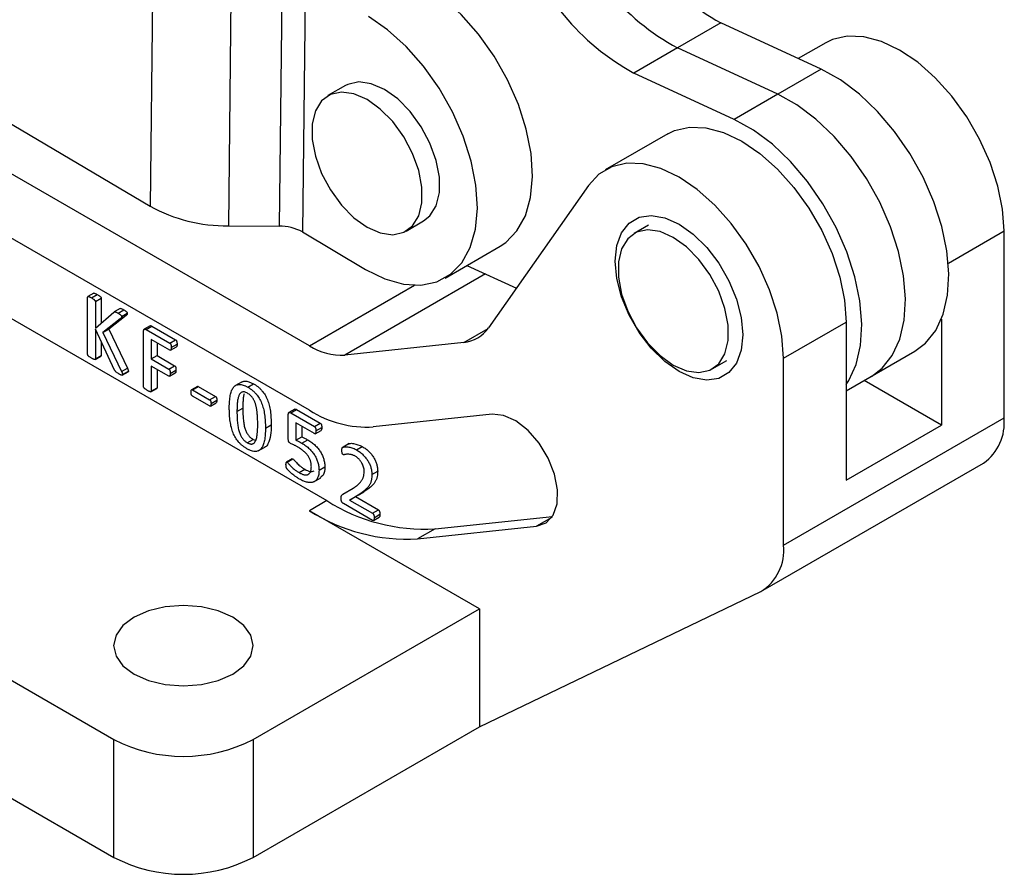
# Model space of a CAD drawing. Extents: x 53 to 604, y 12 to 421.
# Tile 27 of 29: x 544 to 604, y 254 to 306. Entities that reach past the tile are written whole.
import ezdxf

# ---------------------------------------------------------------- set-up
doc = ezdxf.new("R2010")
doc.units = 0
doc.header["$LTSCALE"] = 1.5
doc.layers.get('0').update_dxf_attribs({"linetype": 'CONTINUOUS'})

msp = doc.modelspace()

# ---------------------------------------------------------------- linework, layer by layer
at = {"color": 7, "linetype": 'CONTINUOUS'}
for p, q in [((551.707, 309.9116), (551.5322, 294.4995)), ((556.4797, 308.7197), (556.3049, 293.3077)), ((559.5727, 308.6966), (559.3979, 293.2845)), ((560.9868, 308.3434), (560.812, 292.9314)), ((586.3129, 305.6756), (583.6613, 304.1448)), ((592.4218, 302.8549), (586.3129, 305.6756)), ((583.6613, 304.1448), (581.0096, 302.614)), ((589.7701, 301.3241), (583.6613, 304.1448)), ((592.692, 304.4652), (591.0221, 303.5012)), ((561.2398, 285.991), (529.9814, 304.0362)), ((535.4854, 304.0043), (551.5322, 294.4995)), ((587.1185, 299.7933), (581.0096, 302.614)), ((592.4218, 302.8549), (589.7701, 301.3241)), ((563.4325, 301.8512), (562.3718, 301.2389)), ((589.7701, 301.3241), (587.1185, 299.7933)), ((561.2398, 282.0716), (529.9814, 300.1168)), ((583.0754, 298.9136), (579.257, 296.7093)), ((578.2445, 295.7699), (572.1502, 287.0922)), ((531.042, 294.605), (562.3005, 276.5599)), ((556.3049, 293.3077), (559.3979, 293.2845)), ((567.134, 292.9898), (568.1946, 293.6021)), ((581.8971, 293.3405), (581.022, 292.8354)), ((560.812, 292.9314), (564.6656, 290.6489)), ((603.5556, 281.5986), (603.5556, 292.9969)), ((569.5026, 290.1274), (572.8614, 292.0664)), ((570.838, 290.8983), (573.8473, 289.5088)), ((501.2373, 289.7679), (549.3205, 262.01)), ((548.0998, 289.2031), (547.7462, 288.999)), ((547.9654, 288.9181), (548.3189, 289.1222)), ((547.7314, 285.4691), (547.7314, 288.9629)), ((548.1994, 288.6927), (548.5529, 288.8968)), ((548.1994, 288.6927), (548.1994, 287.075)), ((548.5529, 288.8968), (548.5529, 287.3769)), ((548.1994, 287.075), (549.3297, 288.0402)), ((549.7024, 288.2605), (549.3488, 288.0564)), ((549.5864, 287.9824), (549.9399, 288.1865)), ((549.7933, 287.7726), (550.1468, 287.9767)), ((549.7172, 287.6425), (548.6585, 286.81)), ((550.0708, 287.8466), (549.0121, 287.0141)), ((549.7172, 287.6425), (550.0708, 287.8466)), ((590.1206, 285.2411), (593.939, 287.4454)), ((593.939, 287.4454), (593.939, 277.8102)), ((599.7372, 287.6111), (599.7372, 281.1575)), ((549.3743, 284.5207), (548.1994, 287.0193)), ((548.1994, 287.0193), (548.1994, 285.199)), ((548.6585, 286.81), (549.0121, 287.0141)), ((548.6585, 286.81), (549.7984, 284.4245)), ((549.0121, 287.0141), (550.1519, 284.6286)), ((551.138, 283.5025), (551.138, 286.889)), ((551.5316, 287.2128), (551.178, 287.0087)), ((551.2967, 286.995), (551.6502, 287.1991)), ((551.2967, 286.995), (552.7385, 286.1627)), ((551.6502, 287.1991), (553.0921, 286.3668)), ((548.5529, 286.2675), (548.5529, 285.4031)), ((552.7414, 285.7287), (551.606, 286.3842)), ((551.606, 286.3842), (551.606, 285.1954)), ((551.9595, 286.1801), (551.9595, 285.3995)), ((552.7385, 286.1627), (553.0921, 286.3668)), ((570.6376, 286.1988), (563.402, 285.4268)), ((552.784, 285.7258), (553.1375, 285.9299)), ((552.8226, 285.8946), (553.1761, 286.0987)), ((593.939, 283.2463), (598.1254, 285.6631)), ((548.1828, 285.1621), (548.5364, 285.3662)), ((548.1994, 285.199), (548.5529, 285.4031)), ((551.606, 285.1954), (551.9595, 285.3995)), ((551.606, 285.1954), (552.6771, 284.5771)), ((551.9595, 285.3995), (553.0306, 284.7812)), ((585.7841, 284.5862), (586.6592, 285.0914)), ((590.1206, 273.8427), (590.1206, 285.2411)), ((549.7984, 284.4245), (550.1519, 284.6286)), ((549.8404, 284.2034), (550.1939, 284.4075)), ((549.8576, 284.2467), (550.2112, 284.4508)), ((552.6771, 284.1448), (551.606, 284.7631)), ((551.606, 284.7631), (551.606, 283.2332)), ((551.9595, 284.559), (551.9595, 283.4373)), ((552.6771, 284.5771), (553.0306, 284.7812)), ((552.7168, 284.1431), (553.0704, 284.3472)), ((552.7582, 284.3157), (553.1118, 284.5198)), ((557.1474, 283.8099), (556.7054, 283.5548)), ((599.7372, 281.1575), (595.0289, 283.8755)), ((551.5896, 283.1965), (551.9431, 283.4006)), ((551.606, 283.2332), (551.9595, 283.4373)), ((554.4165, 283.5238), (554.063, 283.3197)), ((554.1198, 283.3119), (554.4734, 283.516)), ((554.1198, 283.3119), (555.1595, 282.7117)), ((554.4734, 283.516), (555.5131, 282.9158)), ((557.4906, 283.4734), (557.8441, 283.6775)), ((501.2373, 282.5824), (549.3205, 254.8245)), ((555.1595, 282.3334), (554.1198, 282.9337)), ((555.1595, 282.7117), (555.5131, 282.9158)), ((555.211, 282.3262), (555.5646, 282.5303)), ((555.2465, 282.474), (555.6001, 282.6781)), ((556.8281, 281.9907), (557.1817, 282.1948)), ((560.3487, 282.1349), (559.9951, 281.9308)), ((560.1046, 281.9103), (560.4581, 282.1144)), ((560.1046, 281.9103), (561.5435, 281.0797)), ((560.4581, 282.1144), (561.8971, 281.2838)), ((559.954, 280.3061), (559.954, 281.8115)), ((572.3673, 281.828), (565.1317, 281.056)), ((590.1206, 273.8427), (603.5556, 281.5986)), ((558.5595, 280.9735), (558.9131, 281.1776)), ((561.5501, 280.6436), (560.4219, 281.2949)), ((560.4219, 281.2949), (560.4219, 280.2479)), ((560.7755, 281.0907), (560.7755, 280.452)), ((561.5435, 281.0797), (561.8971, 281.2838)), ((561.5935, 280.6392), (561.947, 280.8433)), ((561.6385, 280.8112), (561.9921, 281.0153)), ((593.939, 277.8102), (599.7372, 281.1575)), ((557.4518, 280.0915), (557.8054, 280.2956)), ((557.8054, 280.2956), (557.9469, 280.2402)), ((560.4219, 280.2479), (560.7755, 280.452)), ((560.786, 280.058), (561.1396, 280.2621)), ((558.1241, 279.5921), (558.566, 279.8472)), ((563.6694, 280.0414), (563.2274, 279.7863)), ((564.1063, 279.6542), (564.4599, 279.8583)), ((560.1993, 279.1108), (559.8457, 278.9067)), ((559.8838, 278.9037), (560.2373, 279.1078)), ((560.6135, 278.2663), (560.967, 278.4704)), ((561.8257, 278.4117), (562.1793, 278.6158)), ((565.0451, 278.1582), (565.3987, 278.3623)), ((588.8777, 271.0956), (602.3127, 278.8515)), ((561.5027, 277.6982), (561.9447, 277.9533)), ((563.2743, 276.9464), (563.9053, 277.3252)), ((562.3005, 276.5599), (561.2398, 275.9476)), ((564.2007, 276.903), (563.6881, 276.5994)), ((563.6881, 276.5994), (564.0417, 276.8035)), ((563.6881, 276.5994), (565.0883, 275.7912)), ((564.5542, 277.1071), (564.0417, 276.8035)), ((564.0417, 276.8035), (565.4418, 275.9953)), ((564.2007, 276.903), (564.5542, 277.1071)), ((571.5944, 269.97), (561.2398, 275.9476)), ((565.0912, 275.3572), (563.3152, 276.3824)), ((565.0883, 275.7912), (565.4418, 275.9953)), ((565.1443, 275.352), (565.4979, 275.5561)), ((565.1855, 275.5223), (565.5391, 275.7264)), ((568.895, 274.839), (576.0457, 275.6019)), ((567.8343, 274.2267), (575.07, 274.9986)), ((568.895, 274.839), (567.8343, 274.2267)), ((571.5944, 262.7845), (588.7437, 271.0249)), ((557.8058, 262.01), (571.5944, 269.97)), ((571.5944, 269.97), (571.5944, 262.7845)), ((557.8058, 254.8245), (571.5944, 262.7845)), ((549.3205, 254.8245), (549.3205, 262.01)), ((557.8058, 262.01), (557.8058, 254.8245))]:
    msp.add_line(p, q, dxfattribs=at)
at = {"color": 8, "linetype": 'CONTINUOUS'}
for p, q in [((600.1646, 291.0393), (603.5556, 292.9969)), ((571.9725, 290.3745), (563.402, 285.4268)), ((561.2398, 285.991), (567.6371, 289.6841)), ((570.6376, 286.1988), (572.1255, 287.0577)), ((575.9999, 275.5354), (575.07, 274.9986))]:
    msp.add_line(p, q, dxfattribs=at)
at = {"color": 7, "linetype": 'CONTINUOUS', "flags": 128}
for points in [[(572.8614, 292.0664), (573.201, 292.2928), (573.8851, 292.9953), (574.3937, 293.9196), (574.7115, 295.0376), (574.8287, 296.3153), (574.7418, 297.7139), (574.4535, 299.1909), (573.9725, 300.7013), (573.3134, 302.1994), (572.4963, 303.6396), (571.5459, 304.9782), (570.4912, 306.1744), (569.3642, 307.1919), (568.1991, 307.9999)], [(564.6656, 290.6489), (565.8333, 290.0751), (566.9682, 289.7528), (568.0358, 289.692), (569.0036, 289.8944), (569.8423, 290.3538), (570.5263, 291.0563), (571.035, 291.9807), (571.3527, 293.0986), (571.4699, 294.3763), (571.3831, 295.7749), (571.0947, 297.2519), (570.6137, 298.7624), (569.9546, 300.2605), (569.1375, 301.7007), (568.1872, 303.0392), (567.1324, 304.2354), (566.0054, 305.253), (564.8404, 306.0609)], [(603.5556, 292.9969), (603.4589, 294.329), (603.1718, 295.7322), (602.7029, 297.164), (602.0665, 298.5807), (601.282, 299.9394), (600.3731, 301.1988), (599.3676, 302.3206), (598.296, 303.2707), (597.1908, 304.0202), (596.0856, 304.5463), (595.014, 304.8331), (594.0087, 304.8719), (593.1, 304.6615), (592.692, 304.4652)], [(598.1254, 285.6631), (598.7791, 286.1553), (599.4011, 286.9377), (599.8519, 287.9215), (600.1193, 289.0799), (600.1958, 290.3814), (600.0796, 291.7904), (599.7736, 293.2685), (599.2863, 294.7754), (598.631, 296.27), (597.8255, 297.7115), (596.8918, 299.0605), (595.8554, 300.2804), (594.7445, 301.3377), (593.5895, 302.2038), (592.4218, 302.8549)], [(568.1946, 293.6021), (568.585, 293.9177), (568.9623, 294.53), (569.1566, 295.328), (569.1566, 296.2655), (568.9623, 297.2879), (568.585, 298.3358), (568.0467, 299.3483), (567.3786, 300.2666), (566.6195, 301.0372), (565.8136, 301.6155), (565.0076, 301.9677), (564.2486, 302.0735), (563.5804, 301.9266), (563.4325, 301.8512)], [(564.7529, 293.2256), (565.5588, 292.8734), (566.3179, 292.7676), (566.986, 292.9144), (567.5244, 293.3054), (567.9017, 293.9177), (568.0959, 294.7157), (568.0959, 295.6532), (567.9017, 296.6756), (567.5244, 297.7235), (566.986, 298.736), (566.3179, 299.6543), (565.5588, 300.4249), (564.7529, 301.0032), (563.947, 301.3554), (563.1879, 301.4612), (562.5198, 301.3143), (561.9814, 300.9234), (561.6041, 300.3111), (561.4099, 299.513), (561.4099, 298.5755), (561.6041, 297.5531), (561.9814, 296.5052), (562.5198, 295.4927), (563.1879, 294.5745), (563.947, 293.8039), (564.7529, 293.2256)], [(595.4737, 284.1324), (596.1275, 284.6246), (596.7495, 285.4069), (597.2003, 286.3907), (597.4676, 287.5492), (597.5442, 288.8507), (597.4279, 290.2597), (597.122, 291.7378), (596.6347, 293.2447), (595.9793, 294.7392), (595.1738, 296.1807), (594.2401, 297.5298), (593.2037, 298.7496), (592.0928, 299.807), (590.9378, 300.673), (589.7701, 301.3241)], [(595.4737, 284.1324), (596.1275, 284.6246), (596.7495, 285.4069), (597.2003, 286.3907), (597.4676, 287.5492), (597.5442, 288.8507), (597.4279, 290.2597), (597.122, 291.7378), (596.6347, 293.2447), (595.9793, 294.7392), (595.1738, 296.1807), (594.2401, 297.5298), (593.2037, 298.7496), (592.0928, 299.807), (590.9378, 300.673), (589.7701, 301.3241)], [(583.0754, 298.9136), (583.4834, 299.1099), (584.392, 299.3203), (585.3974, 299.2816), (586.469, 298.9947), (587.5741, 298.4686), (588.6793, 297.7191), (589.751, 296.769), (590.7565, 295.6472), (591.6653, 294.3878), (592.4498, 293.0291), (593.0862, 291.6124), (593.5551, 290.1806), (593.8423, 288.7774), (593.939, 287.4454)], [(593.939, 283.6339), (594.0978, 283.8762), (594.5486, 284.86), (594.816, 286.0184), (594.8925, 287.3199), (594.7763, 288.7289), (594.4703, 290.207), (593.983, 291.7139), (593.3277, 293.2085), (592.5222, 294.6499), (591.5885, 295.999), (590.5521, 297.2189), (589.4412, 298.2762), (588.2862, 299.1423), (587.1185, 299.7933)], [(590.1206, 285.2411), (590.0239, 286.5731), (589.7367, 287.9763), (589.2678, 289.4081), (588.6315, 290.8248), (587.8469, 292.1835), (586.9381, 293.4429), (585.9326, 294.5647), (584.861, 295.5148), (583.7557, 296.2643), (582.6506, 296.7904), (581.579, 297.0773), (580.5736, 297.116), (579.665, 296.9056), (578.8807, 296.4523), (578.2445, 295.7699)], [(579.8675, 291.16), (579.9651, 292.1031), (580.2527, 292.8862), (580.716, 293.4703), (581.3318, 293.8259), (582.0692, 293.9353), (582.8912, 293.7929), (583.7566, 293.4059), (584.622, 292.7937), (585.444, 291.987), (586.1814, 291.0263), (586.7972, 289.9597), (587.2606, 288.8407), (587.5482, 287.7254), (587.6457, 286.6698), (587.5482, 285.7267), (587.2606, 284.9436), (586.7972, 284.3595), (586.1814, 284.0039), (585.444, 283.8946), (584.622, 284.0369), (583.7566, 284.4239), (582.8912, 285.0361), (582.0692, 285.8428), (581.3318, 286.8035), (580.716, 287.8701), (580.2527, 288.9891), (579.9651, 290.1044), (579.8675, 291.16)], [(583.4031, 284.822), (584.209, 284.4698), (584.9681, 284.364), (585.6362, 284.5109), (586.1746, 284.9018), (586.5518, 285.5141), (586.7461, 286.3122), (586.7461, 287.2496), (586.5518, 288.272), (586.1746, 289.3199), (585.6362, 290.3324), (584.9681, 291.2507), (584.209, 292.0213), (583.4031, 292.5996), (582.5972, 292.9518), (581.8381, 293.0576), (581.17, 292.9108), (580.6316, 292.5198), (580.2543, 291.9075), (580.06, 291.1094), (580.06, 290.172), (580.2543, 289.1496), (580.6316, 288.1017), (581.17, 287.0892), (581.8381, 286.1709), (582.5972, 285.4003), (583.4031, 284.822)], [(575.07, 274.9986), (575.658, 275.2055), (576.0889, 275.6723), (576.3278, 276.3611), (576.3553, 277.2162), (576.1692, 278.1683), (575.7846, 279.1402), (575.2326, 280.0532), (574.5579, 280.8334), (573.8153, 281.4175), (573.0648, 281.7582), (572.3673, 281.828)], [(550.558, 265.99), (551.4382, 265.6001), (552.4632, 265.355), (553.5632, 265.2714), (554.6632, 265.355), (555.6882, 265.6001), (556.5684, 265.99), (557.2438, 266.4982), (557.6684, 267.0899), (557.8132, 267.7249), (557.6684, 268.3599), (557.2438, 268.9516), (556.5684, 269.4598), (555.6882, 269.8497), (554.6632, 270.0948), (553.5632, 270.1784), (552.4632, 270.0948), (551.4382, 269.8497), (550.558, 269.4598), (549.8826, 268.9516), (549.458, 268.3599), (549.3132, 267.7249), (549.458, 267.0899), (549.8826, 266.4982), (550.558, 265.99)]]:
    msp.add_lwpolyline(points, dxfattribs=at)
at = {"color": 7, "linetype": 'CONTINUOUS'}
for centre, radius, start, end in [((593.4602, 318.7151), 14.8698, 198.529595, 241.27185), ((590.8085, 317.1843), 14.8698, 198.529595, 241.27185), ((588.1569, 315.6536), 14.8698, 198.529595, 241.27185), ((556.189, 302.9956), 9.6886, 241.272097, 270.685101), ((559.4322, 290.414), 2.8707, 61.272074, 90.685053), ((570.4374, 288.2647), 2.0757, 275.534174, 325.605397), ((563.1977, 289.0688), 3.6478, 237.538355, 273.20993), ((564.764, 287.6117), 6.5659, 237.538278, 273.210018), ((600.5809, 281.2898), 2.9907, 305.385541, 5.92664), ((568.272, 285.9472), 11.1256, 237.538295, 273.210002), ((567.2114, 285.3349), 11.1256, 237.538295, 273.210002), ((587.2032, 273.523), 2.9349, 301.662355, 6.254248), ((553.5632, 270.1983), 9.2221, 242.609683, 297.390337), ((553.5632, 263.0127), 9.2221, 242.609683, 297.390337)]:
    msp.add_arc(centre, radius, start, end, dxfattribs=at)
for points, knots in [([(548.1003, 289.2022), (548.1021, 289.2035), (548.1076, 289.2075), (548.1359, 289.2065), (548.2072, 289.1821), (548.2742, 289.1462), (548.3189, 289.1222)], [0, 0, 0, 0, 0.0353357, 0.109734, 0.4064132, 1, 1, 1, 1]), ([(548.3189, 289.1222), (548.3397, 289.1102), (548.3773, 289.0883), (548.4285, 289.0521), (548.4697, 289.0215), (548.5016, 288.9935), (548.5264, 288.9696), (548.5426, 288.9439), (548.5511, 288.9191), (548.5523, 288.9043), (548.5529, 288.8968)], [0, 0, 0, 0, 0.231771, 0.4208279, 0.5754408, 0.6964318, 0.7905861, 0.8639343, 0.9309841, 1, 1, 1, 1]), ([(547.7314, 288.9629), (547.732, 288.9696), (547.7332, 288.983), (547.7417, 288.9983), (547.7585, 289.0043), (547.783, 289.0006), (547.8152, 288.9909), (547.8568, 288.9741), (547.9077, 288.951), (547.9451, 288.9297), (547.9654, 288.9181)], [0, 0, 0, 0, 0.069055, 0.1361429, 0.2115821, 0.3032686, 0.4269725, 0.5816731, 0.773551, 1, 1, 1, 1]), ([(547.9654, 288.9181), (547.9861, 288.9061), (548.0238, 288.8842), (548.0749, 288.848), (548.1162, 288.8174), (548.1481, 288.7894), (548.1729, 288.7655), (548.189, 288.7398), (548.1976, 288.715), (548.1988, 288.7002), (548.1994, 288.6927)], [0, 0, 0, 0, 0.231771, 0.4208279, 0.5754408, 0.6964318, 0.7905861, 0.8639343, 0.9309841, 1, 1, 1, 1]), ([(549.3297, 288.0402), (549.3348, 288.0454), (549.3447, 288.0554), (549.364, 288.0636), (549.3865, 288.0662), (549.4135, 288.0621), (549.4453, 288.0532), (549.4841, 288.0361), (549.5317, 288.0132), (549.5668, 287.9934), (549.5864, 287.9824)], [0, 0, 0, 0, 0.0930697, 0.1801088, 0.2715495, 0.3725057, 0.488512, 0.6230583, 0.7908421, 1, 1, 1, 1]), ([(549.5864, 287.9824), (549.6059, 287.971), (549.6406, 287.9509), (549.6872, 287.9174), (549.7236, 287.8895), (549.7514, 287.8633), (549.7723, 287.8394), (549.7851, 287.8153), (549.792, 287.7928), (549.7929, 287.7794), (549.7933, 287.7726)], [0, 0, 0, 0, 0.24093166, 0.42878133, 0.57877368, 0.69588198, 0.7888733, 0.86138068, 0.93016722, 1, 1, 1, 1]), ([(549.7058, 288.2539), (549.7171, 288.2606), (549.747, 288.2785), (549.8332, 288.2442), (549.8994, 288.2084), (549.9399, 288.1865)], [0, 0, 0, 0, 0.1910952, 0.5051505, 1, 1, 1, 1]), ([(549.9399, 288.1865), (549.9594, 288.1751), (549.9942, 288.155), (550.0407, 288.1215), (550.0772, 288.0936), (550.105, 288.0674), (550.1258, 288.0435), (550.1387, 288.0194), (550.1456, 287.9969), (550.1464, 287.9835), (550.1468, 287.9767)], [0, 0, 0, 0, 0.24093166, 0.42878133, 0.57877368, 0.69588198, 0.7888733, 0.86138068, 0.93016722, 1, 1, 1, 1]), ([(550.1468, 287.9767), (550.1462, 287.9648), (550.1448, 287.94), (550.1302, 287.909), (550.1053, 287.8777), (550.0836, 287.8581), (550.0708, 287.8466)], [0, 0, 0, 0, 0.1841002, 0.3847019, 0.6385165, 1, 1, 1, 1]), ([(549.7933, 287.7726), (549.7926, 287.7607), (549.7913, 287.7359), (549.7766, 287.7049), (549.7517, 287.6736), (549.73, 287.654), (549.7172, 287.6425)], [0, 0, 0, 0, 0.1841002, 0.3847019, 0.6385165, 1, 1, 1, 1]), ([(551.138, 286.889), (551.1385, 286.9057), (551.1393, 286.937), (551.1484, 286.9756), (551.1649, 287.0015), (551.1945, 287.0188), (551.2391, 287.0213), (551.2779, 287.0036), (551.2967, 286.995)], [0, 0, 0, 0, 0.1667855, 0.3127624, 0.4393796, 0.5590309, 0.7861447, 1, 1, 1, 1]), ([(551.5344, 287.209), (551.5368, 287.2122), (551.5496, 287.2285), (551.5934, 287.2235), (551.6313, 287.2073), (551.6502, 287.1991)], [0, 0, 0, 0, 0.1072459, 0.553811, 1, 1, 1, 1]), ([(552.7385, 286.1627), (552.7445, 286.1589), (552.7565, 286.1513), (552.7731, 286.1309), (552.7895, 286.1063), (552.8008, 286.0745), (552.8128, 286.0371), (552.8181, 285.9945), (552.8217, 285.9462), (552.8223, 285.9125), (552.8226, 285.8946)], [0, 0, 0, 0, 0.0771928, 0.155694, 0.2439673, 0.3485111, 0.4729807, 0.6225746, 0.7988324, 1, 1, 1, 1]), ([(553.0921, 286.3668), (553.098, 286.363), (553.1101, 286.3554), (553.1266, 286.335), (553.143, 286.3104), (553.1544, 286.2786), (553.1664, 286.2412), (553.1717, 286.1986), (553.1753, 286.1503), (553.1758, 286.1166), (553.1761, 286.0987)], [0, 0, 0, 0, 0.0771928, 0.155694, 0.2439673, 0.3485111, 0.4729807, 0.6225746, 0.7988324, 1, 1, 1, 1]), ([(552.8226, 285.8946), (552.8223, 285.8773), (552.8217, 285.8452), (552.8183, 285.8023), (552.8123, 285.7679), (552.8021, 285.7439), (552.7896, 285.7281), (552.7749, 285.721), (552.7585, 285.7211), (552.7471, 285.7262), (552.7414, 285.7287)], [0, 0, 0, 0, 0.20509845, 0.38111146, 0.52960166, 0.65423719, 0.75694619, 0.84591016, 0.92281319, 1, 1, 1, 1]), ([(553.1761, 286.0987), (553.1753, 286.0573), (553.174, 285.9952), (553.1553, 285.9376), (553.1389, 285.932), (553.1368, 285.9313)], [0, 0, 0, 0, 0.6378625, 0.9554704, 1, 1, 1, 1]), ([(547.9654, 285.2437), (547.9452, 285.2557), (547.9078, 285.2779), (547.8566, 285.3116), (547.8154, 285.345), (547.7827, 285.3707), (547.7584, 285.3966), (547.7417, 285.4227), (547.7336, 285.4477), (547.7321, 285.4622), (547.7314, 285.4691)], [0, 0, 0, 0, 0.226555, 0.4182704, 0.5734997, 0.6966282, 0.789447, 0.8667252, 0.9362958, 1, 1, 1, 1]), ([(548.1994, 285.199), (548.1987, 285.1928), (548.1972, 285.18), (548.1891, 285.1647), (548.173, 285.1567), (548.1484, 285.16), (548.1159, 285.1713), (548.0751, 285.1856), (548.0237, 285.2109), (547.9861, 285.232), (547.9654, 285.2437)], [0, 0, 0, 0, 0.06366785, 0.13319886, 0.20843288, 0.30369096, 0.42409133, 0.57923217, 0.76812122, 1, 1, 1, 1]), ([(548.5529, 285.4031), (548.5513, 285.3907), (548.5491, 285.3744), (548.5385, 285.3684), (548.5359, 285.367)], [0, 0, 0, 0, 0.7554861, 1, 1, 1, 1]), ([(549.6405, 284.2767), (549.6144, 284.2923), (549.5673, 284.3206), (549.504, 284.3619), (549.455, 284.4008), (549.4186, 284.4407), (549.3938, 284.4814), (549.3807, 284.5078), (549.3743, 284.5207)], [0, 0, 0, 0, 0.26989391, 0.48744989, 0.65509811, 0.78366388, 0.89443265, 1, 1, 1, 1]), ([(549.7984, 284.4245), (549.8047, 284.4096), (549.816, 284.3828), (549.8316, 284.3466), (549.8412, 284.3185), (549.8502, 284.2928), (549.8558, 284.2693), (549.8571, 284.2536), (549.8576, 284.2467)], [0, 0, 0, 0, 0.2505113, 0.4486623, 0.608365, 0.7187607, 0.8782042, 1, 1, 1, 1]), ([(550.1519, 284.6286), (550.1583, 284.6137), (550.1696, 284.5869), (550.1851, 284.5507), (550.1948, 284.5226), (550.2037, 284.4969), (550.2093, 284.4734), (550.2106, 284.4577), (550.2112, 284.4508)], [0, 0, 0, 0, 0.2505113, 0.4486623, 0.608365, 0.7187607, 0.8782042, 1, 1, 1, 1]), ([(550.2112, 284.4508), (550.2105, 284.4383), (550.2095, 284.4185), (550.1968, 284.4126), (550.1921, 284.4105)], [0, 0, 0, 0, 0.6373104, 1, 1, 1, 1]), ([(552.6771, 284.5771), (552.6828, 284.5734), (552.6942, 284.566), (552.71, 284.5471), (552.7256, 284.5246), (552.7375, 284.4954), (552.7483, 284.4605), (552.754, 284.4192), (552.7575, 284.3701), (552.758, 284.3351), (552.7582, 284.3157)], [0, 0, 0, 0, 0.07572256, 0.15165595, 0.23527131, 0.33396906, 0.45099597, 0.5976139, 0.77790907, 1, 1, 1, 1]), ([(552.7582, 284.3157), (552.7579, 284.2982), (552.7574, 284.2655), (552.754, 284.2219), (552.748, 284.1874), (552.7378, 284.1633), (552.7249, 284.1477), (552.7106, 284.139), (552.6945, 284.1367), (552.6828, 284.1421), (552.6771, 284.1448)], [0, 0, 0, 0, 0.205482, 0.3822738, 0.5286827, 0.6515713, 0.7528407, 0.8450467, 0.9238951, 1, 1, 1, 1]), ([(553.0306, 284.7812), (553.0364, 284.7775), (553.0478, 284.7701), (553.0636, 284.7512), (553.0791, 284.7287), (553.091, 284.6995), (553.1019, 284.6646), (553.1075, 284.6233), (553.111, 284.5742), (553.1115, 284.5392), (553.1118, 284.5198)], [0, 0, 0, 0, 0.07572256, 0.15165595, 0.23527131, 0.33396906, 0.45099597, 0.5976139, 0.77790907, 1, 1, 1, 1]), ([(553.1118, 284.5198), (553.1113, 284.4772), (553.1106, 284.4133), (553.0893, 284.3571), (553.0724, 284.3498), (553.0696, 284.3485)], [0, 0, 0, 0, 0.6258373, 0.9373593, 1, 1, 1, 1]), ([(549.8576, 284.2467), (549.8572, 284.2399), (549.8564, 284.2263), (549.8495, 284.2099), (549.8362, 284.199), (549.8134, 284.2008), (549.784, 284.2075), (549.7458, 284.2214), (549.6969, 284.2448), (549.6607, 284.2653), (549.6405, 284.2767)], [0, 0, 0, 0, 0.07177007, 0.14216862, 0.21698701, 0.31005008, 0.42635708, 0.57729132, 0.76335197, 1, 1, 1, 1]), ([(557.1062, 283.7784), (557.1676, 283.8078), (557.3694, 283.9045), (557.6494, 283.7706), (557.8441, 283.6775)], [0, 0, 0, 0, 0.3043226, 1, 1, 1, 1]), ([(551.372, 283.2771), (551.3518, 283.2891), (551.3144, 283.3113), (551.2632, 283.345), (551.2221, 283.3785), (551.1891, 283.4039), (551.1651, 283.4309), (551.1485, 283.4567), (551.14, 283.4813), (551.1387, 283.4956), (551.138, 283.5025)], [0, 0, 0, 0, 0.2268488, 0.4188129, 0.5742436, 0.6975317, 0.7916285, 0.8690069, 0.9362132, 1, 1, 1, 1]), ([(551.606, 283.2332), (551.6053, 283.2271), (551.6038, 283.2142), (551.5957, 283.1989), (551.5795, 283.1912), (551.5552, 283.193), (551.5229, 283.2048), (551.483, 283.2181), (551.4315, 283.2435), (551.3934, 283.265), (551.372, 283.2771)], [0, 0, 0, 0, 0.0635902, 0.1330363, 0.2081785, 0.3044445, 0.424698, 0.5742896, 0.7602346, 1, 1, 1, 1]), ([(551.9595, 283.4373), (551.9583, 283.4242), (551.9567, 283.4071), (551.9447, 283.4039), (551.9418, 283.4031)], [0, 0, 0, 0, 0.7634748, 1, 1, 1, 1]), ([(554.0299, 283.1764), (554.0301, 283.1923), (554.0304, 283.2218), (554.035, 283.2598), (554.0408, 283.2897), (554.0503, 283.3101), (554.0637, 283.3214), (554.0797, 283.3258), (554.0991, 283.3226), (554.1127, 283.3156), (554.1198, 283.3119)], [0, 0, 0, 0, 0.1986171, 0.3670715, 0.5064533, 0.6171246, 0.711213, 0.8059436, 0.8984724, 1, 1, 1, 1]), ([(554.1198, 282.9337), (554.1126, 282.9381), (554.0988, 282.9467), (554.0802, 282.967), (554.0632, 282.9891), (554.0504, 283.0167), (554.0408, 283.0487), (554.0351, 283.0859), (554.0304, 283.1298), (554.0301, 283.1599), (554.0299, 283.1764)], [0, 0, 0, 0, 0.1003212, 0.1929727, 0.2845961, 0.3802655, 0.4927706, 0.6338511, 0.800304, 1, 1, 1, 1]), ([(554.4173, 283.5225), (554.4194, 283.5242), (554.4272, 283.5303), (554.4472, 283.529), (554.4646, 283.5203), (554.4734, 283.516)], [0, 0, 0, 0, 0.1582237, 0.578821, 1, 1, 1, 1]), ([(556.3602, 282.2263), (556.3609, 282.2946), (556.3622, 282.4282), (556.3734, 282.619), (556.3916, 282.797), (556.4164, 282.9622), (556.4507, 283.1115), (556.4933, 283.2445), (556.5461, 283.3589), (556.6075, 283.4564), (556.6788, 283.5354), (556.7626, 283.5913), (556.8553, 283.6295), (556.9592, 283.646), (557.075, 283.6401), (557.2029, 283.6083), (557.3427, 283.5547), (557.44, 283.5012), (557.4906, 283.4734)], [0, 0, 0, 0, 0.0786276, 0.1538502, 0.2261456, 0.2956895, 0.3618802, 0.4247476, 0.4845241, 0.5416067, 0.5969283, 0.6507405, 0.7039972, 0.7578893, 0.8131095, 0.8715266, 0.9332317, 1, 1, 1, 1]), ([(557.4657, 283.1095), (557.4342, 283.1262), (557.3737, 283.1583), (557.2873, 283.1871), (557.21, 283.1954), (557.1427, 283.1822), (557.0833, 283.1531), (557.0324, 283.1069), (556.9865, 283.0485), (556.9483, 282.9744), (556.9155, 282.8883), (556.8896, 282.7885), (556.8673, 282.679), (556.8528, 282.5563), (556.8421, 282.425), (556.8342, 282.2865), (556.8287, 282.1416), (556.8283, 282.0416), (556.8281, 281.9907)], [0, 0, 0, 0, 0.0587608, 0.1126821, 0.1638204, 0.2133506, 0.2628704, 0.3139663, 0.3674319, 0.4241471, 0.4845163, 0.5475658, 0.6152951, 0.6863715, 0.7607525, 0.838163, 0.9177476, 1, 1, 1, 1]), ([(558.0916, 281.209), (558.0916, 281.2543), (558.0916, 281.3427), (558.0874, 281.474), (558.0827, 281.5987), (558.0751, 281.7179), (558.0667, 281.8309), (558.0558, 281.9386), (558.0425, 282.0408), (558.0281, 282.1374), (558.0112, 282.2294), (557.9925, 282.3166), (557.9714, 282.3995), (557.9472, 282.4777), (557.9208, 282.5516), (557.8923, 282.6217), (557.861, 282.6879), (557.827, 282.7499), (557.7913, 282.8084), (557.7521, 282.862), (557.711, 282.9126), (557.6512, 282.9738), (557.5694, 283.0449), (557.5012, 283.0874), (557.4657, 283.1095)], [0, 0, 0, 0, 0.0712955, 0.1390833, 0.2029248, 0.263311, 0.3202406, 0.3737926, 0.424025, 0.4709222, 0.5150668, 0.556976, 0.595909, 0.6325991, 0.6670624, 0.699873, 0.7314905, 0.7615763, 0.7907386, 0.8193614, 0.8477054, 0.8763214, 0.9356065, 1, 1, 1, 1]), ([(557.4906, 283.4734), (557.5389, 283.4442), (557.6321, 283.388), (557.7659, 283.2867), (557.8878, 283.1779), (557.9983, 283.0599), (558.0969, 282.9326), (558.1864, 282.7977), (558.2637, 282.6531), (558.3316, 282.5003), (558.3893, 282.3391), (558.4379, 282.1695), (558.4784, 281.9908), (558.508, 281.8045), (558.5313, 281.609), (558.548, 281.4043), (558.5571, 281.1911), (558.5587, 281.0474), (558.5595, 280.9735)], [0, 0, 0, 0, 0.0650011, 0.1253901, 0.1815653, 0.2347468, 0.2862672, 0.3370772, 0.3888528, 0.4418884, 0.4974863, 0.5564972, 0.6191639, 0.6861844, 0.7574703, 0.8336013, 0.9143894, 1, 1, 1, 1]), ([(557.8441, 283.6775), (557.8925, 283.6483), (557.9857, 283.5921), (558.1194, 283.4908), (558.2414, 283.382), (558.3518, 283.264), (558.4505, 283.1368), (558.5399, 283.0018), (558.6173, 282.8572), (558.6852, 282.7044), (558.7428, 282.5432), (558.7915, 282.3736), (558.8319, 282.1949), (558.8616, 282.0086), (558.8848, 281.8131), (558.9016, 281.6084), (558.9107, 281.3952), (558.9123, 281.2515), (558.9131, 281.1776)], [0, 0, 0, 0, 0.0650011, 0.1253901, 0.1815653, 0.2347468, 0.2862672, 0.3370772, 0.3888528, 0.4418884, 0.4974863, 0.5564972, 0.6191639, 0.6861844, 0.7574703, 0.8336013, 0.9143894, 1, 1, 1, 1]), ([(555.1595, 282.7117), (555.1659, 282.7079), (555.1783, 282.7004), (555.1957, 282.6831), (555.2118, 282.6614), (555.2234, 282.6333), (555.234, 282.6007), (555.2406, 282.5633), (555.2462, 282.5198), (555.2464, 282.4902), (555.2465, 282.474)], [0, 0, 0, 0, 0.0921174, 0.1781405, 0.2643808, 0.368276, 0.4884344, 0.6306603, 0.7985212, 1, 1, 1, 1]), ([(555.5131, 282.9158), (555.5195, 282.912), (555.5318, 282.9045), (555.5492, 282.8872), (555.5654, 282.8655), (555.5769, 282.8374), (555.5876, 282.8048), (555.5942, 282.7674), (555.5998, 282.7239), (555.6, 282.6943), (555.6001, 282.6781)], [0, 0, 0, 0, 0.0921174, 0.1781405, 0.2643808, 0.368276, 0.4884344, 0.6306603, 0.7985212, 1, 1, 1, 1]), ([(555.6001, 282.6781), (555.5998, 282.6376), (555.5995, 282.5869), (555.5802, 282.5423), (555.5693, 282.5345), (555.5642, 282.531)], [0, 0, 0, 0, 0.6816728, 0.8519431, 1, 1, 1, 1]), ([(557.2638, 283.0689), (557.2567, 283.0446), (557.2415, 282.9842), (557.2209, 282.8831), (557.2064, 282.7604), (557.1957, 282.6291), (557.1878, 282.4906), (557.1823, 282.3457), (557.1819, 282.2457), (557.1817, 282.1948)], [0.50000007, 0.50000007, 0.50000007, 0.50000007, 0.54756582, 0.61529511, 0.68637146, 0.76075253, 0.83816301, 0.91774758, 1, 1, 1, 1]), ([(555.2465, 282.474), (555.2463, 282.4575), (555.246, 282.4271), (555.2412, 282.3883), (555.2359, 282.357), (555.2225, 282.333), (555.1988, 282.3158), (555.1726, 282.3276), (555.1595, 282.3334)], [0, 0, 0, 0, 0.2061808, 0.3785956, 0.5217915, 0.6342614, 0.817014, 1, 1, 1, 1]), ([(557.427, 279.7276), (557.3789, 279.7566), (557.2861, 279.8126), (557.1532, 279.9136), (557.0315, 280.0211), (556.9216, 280.1392), (556.8225, 280.266), (556.7343, 280.4022), (556.6559, 280.5463), (556.5882, 280.6995), (556.5304, 280.8606), (556.4817, 281.0303), (556.4417, 281.2086), (556.4103, 281.3956), (556.3889, 281.5904), (556.3716, 281.7955), (556.3626, 282.0086), (556.361, 282.1523), (556.3602, 282.2263)], [0, 0, 0, 0, 0.0647288, 0.1248451, 0.1806644, 0.2338914, 0.2854559, 0.3362648, 0.3883055, 0.4413865, 0.4970319, 0.5560933, 0.6188136, 0.6856388, 0.7572629, 0.833459, 0.9143162, 1, 1, 1, 1]), ([(556.8281, 281.9907), (556.8285, 281.9235), (556.8292, 281.7942), (556.8361, 281.6046), (556.8456, 281.429), (556.8611, 281.2654), (556.8801, 281.1141), (556.9061, 280.9729), (556.9352, 280.8428), (556.9703, 280.7224), (557.0112, 280.6125), (557.0568, 280.5119), (557.1082, 280.4208), (557.1655, 280.3384), (557.2288, 280.2654), (557.2977, 280.1994), (557.3728, 280.1396), (557.4249, 280.1079), (557.4518, 280.0915)], [0, 0, 0, 0, 0.1054794, 0.2030552, 0.2923452, 0.3739749, 0.4480681, 0.5158955, 0.5779958, 0.6340388, 0.685605, 0.7325879, 0.7770892, 0.8195443, 0.8617582, 0.905201, 0.9511804, 1, 1, 1, 1]), ([(557.1817, 282.1948), (557.1821, 282.1276), (557.1827, 281.9983), (557.1897, 281.8087), (557.1991, 281.6331), (557.2147, 281.4695), (557.2336, 281.3182), (557.2596, 281.177), (557.2888, 281.0469), (557.3239, 280.9265), (557.3647, 280.8166), (557.4104, 280.716), (557.4618, 280.6249), (557.519, 280.5425), (557.5824, 280.4695), (557.6513, 280.4035), (557.7263, 280.3437), (557.7785, 280.312), (557.8054, 280.2956)], [0, 0, 0, 0, 0.1054794, 0.2030552, 0.2923452, 0.3739749, 0.4480681, 0.5158955, 0.5779958, 0.6340388, 0.685605, 0.7325879, 0.7770892, 0.8195443, 0.8617582, 0.905201, 0.9511804, 1, 1, 1, 1]), ([(559.954, 281.8115), (559.9543, 281.826), (559.955, 281.8535), (559.9618, 281.8885), (559.9748, 281.9135), (559.9917, 281.9306), (560.0137, 281.939), (560.0405, 281.9376), (560.0713, 281.9286), (560.0931, 281.9166), (560.1046, 281.9103)], [0, 0, 0, 0, 0.1508735, 0.2872292, 0.4051744, 0.5169846, 0.6260214, 0.7413409, 0.8635829, 1, 1, 1, 1]), ([(560.3503, 282.1329), (560.3515, 282.1345), (560.3622, 282.149), (560.404, 282.1412), (560.4401, 282.1234), (560.4581, 282.1144)], [0, 0, 0, 0, 0.0608756, 0.5295941, 1, 1, 1, 1]), ([(558.5595, 280.9735), (558.5589, 280.9049), (558.5576, 280.7706), (558.546, 280.5793), (558.5293, 280.4), (558.5037, 280.2358), (558.4708, 280.0863), (558.4276, 279.9544), (558.3752, 279.8397), (558.3129, 279.7428), (558.2408, 279.665), (558.1579, 279.6074), (558.0644, 279.5706), (557.9604, 279.5535), (557.8444, 279.5603), (557.7162, 279.5914), (557.5757, 279.6459), (557.4777, 279.6997), (557.427, 279.7276)], [0, 0, 0, 0, 0.0788531, 0.1543047, 0.2267965, 0.2959377, 0.3616609, 0.4241447, 0.4838481, 0.5410141, 0.5964523, 0.6499814, 0.7034186, 0.7572448, 0.8126904, 0.8707273, 0.932992, 1, 1, 1, 1]), ([(557.4518, 280.0915), (557.4728, 280.0801), (557.5137, 280.0578), (557.5733, 280.0327), (557.6291, 280.0162), (557.6808, 280.0098), (557.7293, 280.0101), (557.7733, 280.0202), (557.8148, 280.0357), (557.8649, 280.069), (557.9206, 280.128), (557.9712, 280.2267), (558.0135, 280.3448), (558.0449, 280.4848), (558.0682, 280.6429), (558.0819, 280.8195), (558.0897, 281.0096), (558.091, 281.1418), (558.0916, 281.209)], [0, 0, 0, 0, 0.0390916, 0.0762084, 0.1117792, 0.1458461, 0.179557, 0.212554, 0.2457503, 0.2794765, 0.3495216, 0.4244654, 0.5055954, 0.5923821, 0.6856951, 0.7855487, 0.8910097, 1, 1, 1, 1]), ([(558.9131, 281.1776), (558.9078, 280.9612), (558.8974, 280.5292), (558.7645, 280.0801), (558.6141, 279.8584), (558.5289, 279.8316), (558.5185, 279.8283)], [0, 0, 0, 0, 0.38987, 0.7784691, 0.9731008, 1, 1, 1, 1]), ([(561.5435, 281.0797), (561.5502, 281.0752), (561.5637, 281.0661), (561.5824, 281.0437), (561.6005, 281.0178), (561.6139, 280.9858), (561.6266, 280.9492), (561.6324, 280.908), (561.6383, 280.8606), (561.6384, 280.8284), (561.6385, 280.8112)], [0, 0, 0, 0, 0.0866906, 0.1747666, 0.2719884, 0.3768478, 0.4961948, 0.6395069, 0.8061538, 1, 1, 1, 1]), ([(561.6385, 280.8112), (561.6383, 280.795), (561.6378, 280.7645), (561.6336, 280.7236), (561.6263, 280.6902), (561.6166, 280.6636), (561.6035, 280.6456), (561.5884, 280.6351), (561.5702, 280.6337), (561.5568, 280.6403), (561.5501, 280.6436)], [0, 0, 0, 0, 0.1850706, 0.34883, 0.4927232, 0.6218669, 0.7334355, 0.8259158, 0.9129579, 1, 1, 1, 1]), ([(561.8971, 281.2838), (561.9038, 281.2793), (561.9173, 281.2702), (561.936, 281.2478), (561.9541, 281.2219), (561.9675, 281.1899), (561.9802, 281.1533), (561.986, 281.1121), (561.9918, 281.0647), (561.992, 281.0325), (561.9921, 281.0153)], [0, 0, 0, 0, 0.0866906, 0.1747666, 0.2719884, 0.3768478, 0.4961948, 0.6395069, 0.8061538, 1, 1, 1, 1]), ([(561.9921, 281.0153), (561.9901, 280.9729), (561.9871, 280.9094), (561.9658, 280.8518), (561.9486, 280.8457), (561.9462, 280.8448)], [0, 0, 0, 0, 0.6332008, 0.9491265, 1, 1, 1, 1]), ([(560.0819, 280.0524), (560.0712, 280.0591), (560.0512, 280.0715), (560.0237, 280.094), (560.0008, 280.1182), (559.9818, 280.1456), (559.9691, 280.1784), (559.9599, 280.2158), (559.9554, 280.2593), (559.9545, 280.2895), (559.954, 280.3061)], [0, 0, 0, 0, 0.1365699, 0.2537943, 0.3550417, 0.4498323, 0.548635, 0.673004, 0.820153, 1, 1, 1, 1]), ([(560.4219, 280.2479), (560.4494, 280.2365), (560.5047, 280.2136), (560.5913, 280.1673), (560.6851, 280.1159), (560.7509, 280.0781), (560.786, 280.058)], [0, 0, 0, 0, 0.228157, 0.4589039, 0.7114503, 1, 1, 1, 1]), ([(560.7755, 280.452), (560.803, 280.4406), (560.8583, 280.4177), (560.9448, 280.3714), (561.0387, 280.32), (561.1045, 280.2822), (561.1396, 280.2621)], [0, 0, 0, 0, 0.228157, 0.4589039, 0.7114503, 1, 1, 1, 1]), ([(561.1396, 280.2621), (561.1815, 280.2368), (561.2629, 280.1877), (561.3808, 280.1066), (561.4904, 280.0196), (561.5918, 279.9284), (561.6847, 279.8329), (561.7707, 279.7358), (561.8474, 279.6335), (561.9169, 279.5288), (561.9786, 279.4215), (562.0316, 279.3112), (562.0774, 279.1984), (562.1143, 279.083), (562.1438, 278.9662), (562.1639, 278.8492), (562.1768, 278.7313), (562.1784, 278.6549), (562.1793, 278.6158)], [0, 0, 0, 0, 0.0804659, 0.1561107, 0.2269935, 0.2940412, 0.3576851, 0.4181137, 0.4766011, 0.5331174, 0.58899, 0.6439792, 0.6997871, 0.7568998, 0.8151532, 0.8745878, 0.9358856, 1, 1, 1, 1]), ([(560.5433, 279.8199), (560.5191, 279.8337), (560.4726, 279.8605), (560.4053, 279.8956), (560.343, 279.9271), (560.2687, 279.9591), (560.1824, 279.9969), (560.1146, 280.0344), (560.0819, 280.0524)], [0, 0, 0, 0, 0.15648054, 0.30202676, 0.43670617, 0.56080553, 0.78806147, 1, 1, 1, 1]), ([(561.3578, 278.6303), (561.3572, 278.6594), (561.3561, 278.7162), (561.3477, 278.8027), (561.3319, 278.888), (561.311, 278.971), (561.2838, 279.0529), (561.2494, 279.1325), (561.2084, 279.2102), (561.1614, 279.2858), (561.1077, 279.3589), (561.0475, 279.4302), (560.9811, 279.5), (560.9071, 279.5667), (560.8267, 279.6323), (560.7388, 279.6975), (560.6436, 279.7608), (560.5774, 279.7997), (560.5433, 279.8199)], [0, 0, 0, 0, 0.0635378, 0.1243748, 0.1812933, 0.2366066, 0.2897807, 0.3427797, 0.3948345, 0.4481795, 0.5032541, 0.5603358, 0.6214809, 0.6862895, 0.7562387, 0.8310612, 0.9128382, 1, 1, 1, 1]), ([(560.786, 280.058), (560.828, 280.0327), (560.9093, 279.9836), (561.0273, 279.9025), (561.1368, 279.8155), (561.2382, 279.7243), (561.3311, 279.6288), (561.4171, 279.5317), (561.4938, 279.4294), (561.5633, 279.3247), (561.625, 279.2174), (561.6781, 279.1071), (561.7238, 278.9942), (561.7608, 278.8789), (561.7903, 278.7621), (561.8104, 278.6451), (561.8232, 278.5272), (561.8249, 278.4508), (561.8257, 278.4117)], [0, 0, 0, 0, 0.0804659, 0.1561107, 0.2269935, 0.2940412, 0.3576851, 0.4181137, 0.4766011, 0.5331174, 0.58899, 0.6439792, 0.6997871, 0.7568998, 0.8151532, 0.8745878, 0.9358856, 1, 1, 1, 1]), ([(563.2202, 279.633), (563.2204, 279.6467), (563.2208, 279.6718), (563.2217, 279.7066), (563.2256, 279.7342), (563.2304, 279.7576), (563.2382, 279.776), (563.2471, 279.7944), (563.2644, 279.8082), (563.2843, 279.819), (563.307, 279.8267), (563.3307, 279.8322), (563.359, 279.8391), (563.4075, 279.8449), (563.4794, 279.8495), (563.5813, 279.8397), (563.6975, 279.8185), (563.8255, 279.7835), (563.9628, 279.7331), (564.058, 279.6808), (564.1063, 279.6542)], [0, 0, 0, 0, 0.0328592, 0.0603806, 0.08408481, 0.10473878, 0.1240428, 0.14263512, 0.16556826, 0.19733544, 0.21880052, 0.24522194, 0.27702448, 0.31405164, 0.4010561, 0.50317697, 0.61724522, 0.73856077, 0.86708045, 1, 1, 1, 1]), ([(563.294, 279.3666), (563.2884, 279.3707), (563.2771, 279.3788), (563.2608, 279.3967), (563.2478, 279.4211), (563.2379, 279.4505), (563.23, 279.4861), (563.2245, 279.5287), (563.221, 279.5787), (563.2205, 279.614), (563.2202, 279.633)], [0, 0, 0, 0, 0.07522, 0.1501634, 0.2299381, 0.3279335, 0.4492221, 0.599662, 0.7840252, 1, 1, 1, 1]), ([(563.6291, 280.0087), (563.6479, 280.019), (563.732, 280.0648), (564.0107, 280.05), (564.2803, 279.9349), (564.4599, 279.8583)], [0, 0, 0, 0, 0.0881488, 0.3927324, 1, 1, 1, 1]), ([(564.1063, 279.6542), (564.1444, 279.6311), (564.2185, 279.5863), (564.326, 279.5112), (564.4261, 279.4297), (564.5187, 279.3434), (564.6032, 279.2529), (564.6813, 279.1609), (564.7505, 279.0645), (564.8136, 278.9665), (564.8679, 278.8664), (564.9167, 278.7653), (564.9555, 278.6629), (564.9888, 278.56), (565.0145, 278.4572), (565.0315, 278.3558), (565.0432, 278.2551), (565.0445, 278.1907), (565.0451, 278.1582)], [0, 0, 0, 0, 0.080922, 0.157569, 0.2295428, 0.2979116, 0.3631843, 0.4248676, 0.4848281, 0.5429061, 0.6001265, 0.6560048, 0.712197, 0.768566, 0.825445, 0.8827921, 0.9408516, 1, 1, 1, 1]), ([(564.4599, 279.8583), (564.4979, 279.8352), (564.572, 279.7904), (564.6795, 279.7153), (564.7796, 279.6338), (564.8722, 279.5475), (564.9567, 279.457), (565.0349, 279.365), (565.1041, 279.2686), (565.1671, 279.1707), (565.2214, 279.0705), (565.2703, 278.9694), (565.309, 278.867), (565.3423, 278.7641), (565.3681, 278.6613), (565.385, 278.5599), (565.3967, 278.4592), (565.398, 278.3948), (565.3987, 278.3623)], [0, 0, 0, 0, 0.080922, 0.157569, 0.2295428, 0.2979116, 0.3631843, 0.4248676, 0.4848281, 0.5429061, 0.6001265, 0.6560048, 0.712197, 0.768566, 0.825445, 0.8827921, 0.9408516, 1, 1, 1, 1]), ([(559.8136, 278.7593), (559.8137, 278.7737), (559.8138, 278.8009), (559.8167, 278.8377), (559.8213, 278.868), (559.829, 278.8905), (559.8402, 278.9041), (559.853, 278.9108), (559.8675, 278.912), (559.8783, 278.9065), (559.8838, 278.9037)], [0, 0, 0, 0, 0.19308789, 0.3678692, 0.51785537, 0.64236847, 0.74630951, 0.83467845, 0.91595249, 1, 1, 1, 1]), ([(560.1998, 279.1098), (560.2042, 279.1124), (560.2145, 279.1184), (560.2291, 279.1116), (560.2373, 279.1078)], [0, 0, 0, 0, 0.4351447, 1, 1, 1, 1]), ([(560.2373, 279.1078), (560.248, 279.0994), (560.2748, 279.0783), (560.3178, 279.0233), (560.3773, 278.9542), (560.4554, 278.8708), (560.553, 278.7773), (560.647, 278.693), (560.7329, 278.6239), (560.8059, 278.5706), (560.8846, 278.5199), (560.939, 278.4872), (560.967, 278.4704)], [0, 0, 0, 0, 0.04239, 0.1068015, 0.1952642, 0.3058362, 0.4406533, 0.5997351, 0.6897475, 0.7856224, 0.8895405, 1, 1, 1, 1]), ([(564.0361, 279.2624), (564.011, 279.2762), (563.9619, 279.3033), (563.8899, 279.3355), (563.8217, 279.3592), (563.7391, 279.3762), (563.6452, 279.3871), (563.5453, 279.3873), (563.4603, 279.3794), (563.4007, 279.3662), (563.3596, 279.3585), (563.3348, 279.3562), (563.3134, 279.3583), (563.2999, 279.3641), (563.294, 279.3666)], [0, 0, 0, 0, 0.0934864, 0.1829258, 0.2690145, 0.3516318, 0.5059015, 0.6446176, 0.766568, 0.8712099, 0.9144782, 0.9498028, 0.9779329, 1, 1, 1, 1]), ([(564.5772, 278.3489), (564.5756, 278.3895), (564.5726, 278.4698), (564.544, 278.599), (564.5018, 278.7277), (564.4506, 278.8321), (564.4026, 278.9118), (564.3626, 278.9703), (564.318, 279.0269), (564.2692, 279.081), (564.2164, 279.1327), (564.1596, 279.1809), (564.099, 279.2238), (564.0574, 279.2494), (564.0361, 279.2624)], [0, 0, 0, 0, 0.1218149, 0.2414949, 0.3589788, 0.4744756, 0.5327407, 0.5927343, 0.6533945, 0.7173947, 0.7834691, 0.8520222, 0.9244976, 1, 1, 1, 1]), ([(560.6361, 277.875), (560.5881, 277.9039), (560.4942, 277.9602), (560.3584, 278.056), (560.2338, 278.1532), (560.1232, 278.2462), (560.0302, 278.3346), (559.9635, 278.3999), (559.9206, 278.4465), (559.8964, 278.4739), (559.878, 278.4961), (559.8618, 278.5181), (559.8493, 278.5413), (559.8381, 278.5656), (559.8307, 278.589), (559.8237, 278.6146), (559.8189, 278.6438), (559.815, 278.6779), (559.8142, 278.7165), (559.8138, 278.7443), (559.8136, 278.7593)], [0, 0, 0, 0, 0.1445657, 0.2824885, 0.410533, 0.5250895, 0.6234381, 0.7046407, 0.7374791, 0.764375, 0.7853884, 0.8006489, 0.8229536, 0.8408575, 0.8579154, 0.8774016, 0.9007085, 0.92809, 0.9611243, 1, 1, 1, 1]), ([(559.8838, 278.9037), (559.8944, 278.8953), (559.9213, 278.8742), (559.9642, 278.8192), (560.0237, 278.7501), (560.1019, 278.6666), (560.1994, 278.5732), (560.2934, 278.4889), (560.3794, 278.4198), (560.4524, 278.3665), (560.531, 278.3158), (560.5854, 278.2831), (560.6135, 278.2663)], [0, 0, 0, 0, 0.04239, 0.1068015, 0.1952642, 0.3058362, 0.4406533, 0.5997351, 0.6897475, 0.7856224, 0.8895405, 1, 1, 1, 1]), ([(560.6135, 278.2663), (560.6401, 278.2513), (560.6924, 278.2216), (560.7689, 278.1878), (560.8425, 278.1578), (560.9121, 278.1384), (560.9782, 278.1259), (561.0396, 278.1236), (561.0966, 278.1294), (561.1478, 278.1462), (561.1952, 278.17), (561.2361, 278.2054), (561.2723, 278.2492), (561.303, 278.3028), (561.3284, 278.3665), (561.3455, 278.4432), (561.3557, 278.5318), (561.3571, 278.5966), (561.3578, 278.6303)], [0, 0, 0, 0, 0.069134, 0.13607, 0.2002781, 0.262402, 0.3227535, 0.3814711, 0.4383385, 0.4943908, 0.5504466, 0.6067885, 0.6641205, 0.7236641, 0.7858494, 0.8522852, 0.9232185, 1, 1, 1, 1]), ([(561.8257, 278.4117), (561.8248, 278.3648), (561.8231, 278.2733), (561.8067, 278.148), (561.7798, 278.0367), (561.7416, 277.9403), (561.694, 277.8577), (561.6376, 277.7887), (561.571, 277.7356), (561.4963, 277.6957), (561.4132, 277.6701), (561.3228, 277.6579), (561.2249, 277.6593), (561.1196, 277.6746), (561.0074, 277.7041), (560.8891, 277.7472), (560.7646, 277.8036), (560.6796, 277.8509), (560.6361, 277.875)], [0, 0, 0, 0, 0.0683199, 0.1335392, 0.1959186, 0.2565995, 0.3156549, 0.3732455, 0.4303668, 0.4878397, 0.5457846, 0.6045317, 0.6646798, 0.7271676, 0.7916333, 0.8581757, 0.9276351, 1, 1, 1, 1]), ([(560.967, 278.4704), (561.0773, 278.4115), (561.2872, 278.2992), (561.4524, 278.3522), (561.5309, 278.3774)], [0, 0, 0, 0, 0.5252985, 1, 1, 1, 1]), ([(562.1793, 278.6158), (562.1683, 278.4202), (562.1508, 278.1069), (561.951, 278.0053), (561.8759, 277.9671)], [0, 0, 0, 0, 0.6244553, 1, 1, 1, 1]), ([(563.9053, 277.3252), (563.9404, 277.3468), (564.0078, 277.3883), (564.1006, 277.4554), (564.1836, 277.5198), (564.2551, 277.5861), (564.3174, 277.6518), (564.3726, 277.7163), (564.4202, 277.7804), (564.4601, 277.8452), (564.4931, 277.9095), (564.5195, 277.9739), (564.5403, 278.0371), (564.5593, 278.1194), (564.5731, 278.2221), (564.5759, 278.3077), (564.5772, 278.3489)], [0, 0, 0, 0, 0.1058602, 0.2031724, 0.2927093, 0.3739339, 0.4490502, 0.5187542, 0.5835803, 0.6429856, 0.6985344, 0.7499511, 0.7976096, 0.8417167, 0.9237803, 1, 1, 1, 1]), ([(565.3987, 278.3623), (565.3975, 278.3046), (565.3951, 278.1891), (565.3769, 278.0536), (565.3541, 277.9486), (565.3288, 277.8706), (565.296, 277.7935), (565.2541, 277.7184), (565.2053, 277.6419), (565.145, 277.5679), (565.0768, 277.4915), (564.9968, 277.4163), (564.9055, 277.3402), (564.8015, 277.2622), (564.6829, 277.1843), (564.5983, 277.1336), (564.5542, 277.1071)], [0, 0, 0, 0, 0.0850794, 0.170502, 0.2147294, 0.2616143, 0.3119404, 0.3652029, 0.4227166, 0.4852637, 0.5534878, 0.627072, 0.7076212, 0.7963891, 0.8940105, 1, 1, 1, 1]), ([(565.0451, 278.1582), (565.0439, 278.1005), (565.0416, 277.985), (565.0234, 277.8495), (565.0005, 277.7445), (564.9752, 277.6665), (564.9424, 277.5894), (564.9005, 277.5143), (564.8518, 277.4378), (564.7915, 277.3638), (564.7232, 277.2874), (564.6433, 277.2122), (564.552, 277.1361), (564.4479, 277.0581), (564.3293, 276.9802), (564.2447, 276.9295), (564.2007, 276.903)], [0, 0, 0, 0, 0.0850794, 0.170502, 0.2147294, 0.2616143, 0.3119404, 0.3652029, 0.4227166, 0.4852637, 0.5534878, 0.627072, 0.7076212, 0.7963891, 0.8940105, 1, 1, 1, 1]), ([(563.1734, 276.6847), (563.1734, 276.7029), (563.1736, 276.737), (563.1764, 276.7836), (563.1816, 276.8231), (563.1922, 276.8549), (563.2079, 276.8796), (563.2245, 276.905), (563.2472, 276.9269), (563.2649, 276.9396), (563.2743, 276.9464)], [0, 0, 0, 0, 0.1559642, 0.2906597, 0.4121437, 0.5206379, 0.6279318, 0.7386319, 0.8605179, 1, 1, 1, 1]), ([(563.3152, 276.3824), (563.3042, 276.3892), (563.2835, 276.402), (563.2542, 276.4263), (563.229, 276.4547), (563.2075, 276.4882), (563.1909, 276.5281), (563.1807, 276.5742), (563.1743, 276.6276), (563.1737, 276.6645), (563.1734, 276.6847)], [0, 0, 0, 0, 0.1195283, 0.2256066, 0.3228044, 0.4205427, 0.5278717, 0.6561036, 0.8116607, 1, 1, 1, 1]), ([(565.4418, 275.9953), (565.4485, 275.9907), (565.4622, 275.9815), (565.4816, 275.9592), (565.4995, 275.9318), (565.5139, 275.899), (565.5259, 275.862), (565.5333, 275.8207), (565.5386, 275.7744), (565.5389, 275.7431), (565.5391, 275.7264)], [0, 0, 0, 0, 0.0866605, 0.1775785, 0.2767685, 0.3860179, 0.5082037, 0.6491248, 0.8125677, 1, 1, 1, 1]), ([(565.0883, 275.7912), (565.095, 275.7866), (565.1086, 275.7773), (565.1281, 275.7551), (565.1459, 275.7277), (565.1604, 275.6949), (565.1723, 275.6578), (565.1798, 275.6166), (565.1851, 275.5703), (565.1854, 275.539), (565.1855, 275.5223)], [0, 0, 0, 0, 0.0866605, 0.1775785, 0.2767685, 0.3860179, 0.5082037, 0.6491248, 0.8125677, 1, 1, 1, 1]), ([(565.1855, 275.5223), (565.1854, 275.5054), (565.1851, 275.4736), (565.1796, 275.4322), (565.1729, 275.3977), (565.1627, 275.3719), (565.1499, 275.3535), (565.1323, 275.3464), (565.1126, 275.3467), (565.0984, 275.3536), (565.0912, 275.3572)], [0, 0, 0, 0, 0.18662831, 0.35282265, 0.49612872, 0.61911094, 0.72521893, 0.81997193, 0.90899284, 1, 1, 1, 1]), ([(565.5391, 275.7264), (565.5388, 275.6801), (565.5385, 275.6108), (565.508, 275.5697), (565.4979, 275.5561)], [0, 0, 0, 0, 0.6678971, 1, 1, 1, 1])]:
    msp.add_open_spline(points, degree=3, knots=knots, dxfattribs=at)

doc.saveas('drawing.dxf')
